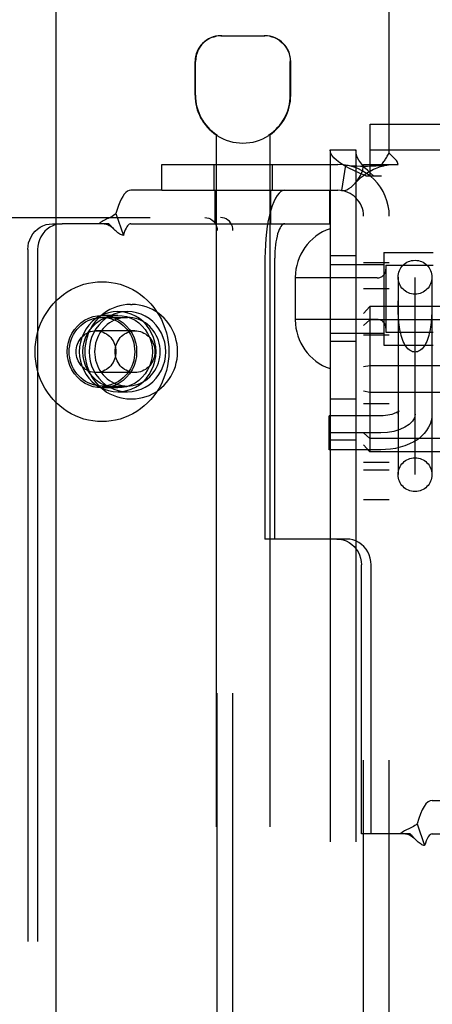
# Model space of a CAD drawing. Header units: inches. Extents: x 0 to 293, y 0 to 190.
# Tile 14 of 30: x 88.991 to 89.953, y 96.854 to 99.149. Entities that reach past the tile are written whole.
import ezdxf

# ---------------------------------------------------------------- set-up
doc = ezdxf.new("R2010")
doc.units = ezdxf.units.IN
doc.header["$LTSCALE"] = 16.12069
doc.header["$MEASUREMENT"] = 0
doc.linetypes.add('HIDDEN', pattern=[0.2, 0.1, -0.1])
doc.layers.add('DEFAULT_2', color=8, linetype='HIDDEN')
doc.layers.add('SECONDARY_LH_DOOR_ASSEMBLY', color=7, linetype='CONTINUOUS')

msp = doc.modelspace()

# ---------------------------------------------------------------- linework, layer by layer
at = {"layer": 'DEFAULT_2', "color": 8, "linetype": 'HIDDEN'}
for p, q in [((89.8524, 98.8372), (89.8524, 99.686)), ((89.4597, 99.111), (89.5627, 99.111)), ((89.3997, 98.9725), (89.3997, 99.051)), ((89.4007, 98.9725), (89.4007, 99.051)), ((89.6217, 98.9725), (89.6217, 99.051)), ((89.6227, 98.9725), (89.6227, 99.051)), ((89.8079, 98.785), (89.8079, 98.905)), ((89.8079, 98.905), (91.5269, 98.905)), ((89.4487, 98.8802), (89.4487, 95.411)), ((89.4505, 98.8802), (89.4487, 98.8802)), ((89.4505, 98.8802), (89.4505, 98.879)), ((89.5718, 98.8802), (89.5718, 98.879)), ((89.5737, 98.8802), (89.5718, 98.8802)), ((89.5737, 98.8802), (89.5737, 95.411)), ((89.7144, 98.845), (89.7144, 95.777)), ((89.7144, 98.845), (89.7744, 98.845)), ((89.7744, 98.845), (89.7744, 95.777)), ((89.8079, 98.845), (91.5269, 98.845)), ((89.3224, 98.751), (89.3224, 98.811)), ((89.3224, 98.811), (89.7324, 98.811)), ((89.4432, 98.811), (89.4432, 98.751)), ((89.5792, 98.811), (89.5792, 98.751)), ((89.7502, 98.8097), (89.7413, 98.7504)), ((89.7924, 95.811), (89.7924, 98.811)), ((89.7924, 98.811), (89.8341, 98.811)), ((89.8341, 98.811), (89.8733, 98.811)), ((89.8524, 95.811), (89.8524, 98.811)), ((89.7974, 98.785), (89.8344, 98.785)), ((89.3224, 98.751), (89.2501, 98.751)), ((89.3224, 98.751), (89.7324, 98.751)), ((89.4462, 98.673), (89.4462, 98.751)), ((89.5762, 98.673), (89.5762, 98.751)), ((89.7142, 98.673), (89.7142, 98.751)), ((89.2153, 98.6968), (89.2325, 98.6456)), ((87.6833, 98.6875), (89.4593, 98.6875)), ((89.0672, 98.673), (89.09, 98.673)), ((89.1983, 98.673), (89.09, 98.673)), ((89.2089, 98.6621), (89.2023, 98.6691)), ((89.2501, 98.673), (89.7142, 98.673)), ((89.2094, 98.6615), (89.2089, 98.6621)), ((89.4514, 95.9675), (89.4514, 98.6575)), ((89.488, 95.9675), (89.488, 98.6575)), ((89.0098, 98.613), (89.0098, 96.013)), ((89.0326, 98.613), (89.0326, 96.013)), ((89.8394, 98.6065), (89.8394, 98.3905)), ((89.8394, 98.6065), (89.9544, 98.6065)), ((89.5626, 98.593), (89.5626, 97.9385)), ((89.5854, 97.9385), (89.5854, 98.593)), ((89.7744, 98.5985), (89.7144, 98.5985)), ((89.7144, 98.5785), (89.8394, 98.5785)), ((89.7924, 98.583), (89.8524, 98.583)), ((89.8444, 98.5765), (89.8444, 98.4205)), ((89.8444, 98.5765), (89.9544, 98.5765)), ((89.6334, 98.5481), (89.6334, 98.449)), ((89.8244, 98.547), (89.6334, 98.547)), ((89.8729, 98.5485), (89.8729, 98.0885)), ((89.9124, 98.0888), (89.9124, 98.5482)), ((89.9519, 98.5485), (89.9519, 98.0885)), ((89.7924, 98.522), (89.8524, 98.522)), ((89.2489, 98.485), (89.2527, 98.485)), ((89.873, 98.4838), (89.8729, 98.4934)), ((89.2193, 98.4685), (89.2421, 98.4685)), ((89.8074, 98.4806), (89.7924, 98.4643)), ((89.8074, 98.4806), (89.8074, 98.1415)), ((93.2774, 98.4806), (89.8074, 98.4806)), ((89.2193, 98.4595), (89.1827, 98.4595)), ((89.1827, 98.455), (89.2421, 98.455)), ((89.8244, 98.45), (89.6334, 98.45)), ((89.8074, 98.4493), (89.7924, 98.436)), ((93.2774, 98.4493), (89.8074, 98.4493)), ((89.2596, 98.4235), (89.169, 98.4235)), ((89.7144, 98.4185), (89.8394, 98.4185)), ((89.8444, 98.4205), (89.9544, 98.4205)), ((89.7744, 98.3985), (89.7144, 98.3985)), ((89.7924, 98.414), (89.8524, 98.414)), ((89.8394, 98.3905), (89.9544, 98.3905)), ((89.2596, 98.3265), (89.169, 98.3265)), ((89.8074, 98.3424), (89.7924, 98.3394)), ((93.2774, 98.3424), (89.8074, 98.3424)), ((89.1827, 98.295), (89.2421, 98.295)), ((89.2193, 98.2905), (89.1827, 98.2905)), ((89.2193, 98.2815), (89.2421, 98.2815)), ((89.8074, 98.2797), (89.7924, 98.2827)), ((93.2774, 98.2797), (89.8074, 98.2797)), ((89.2489, 98.265), (89.2527, 98.265)), ((89.7144, 98.265), (89.7744, 98.265)), ((89.7924, 98.254), (89.8524, 98.254)), ((89.7124, 98.1466), (89.7124, 98.2255)), ((89.8324, 98.2255), (89.7124, 98.2255)), ((89.8324, 98.186), (89.7124, 98.186)), ((89.7144, 98.17), (89.7744, 98.17)), ((89.8074, 98.1728), (89.7924, 98.1861)), ((93.2774, 98.1728), (89.8074, 98.1728)), ((89.8324, 98.1465), (89.7124, 98.1465)), ((89.8074, 98.1415), (89.7924, 98.1578)), ((93.2774, 98.1415), (89.8074, 98.1415)), ((89.7924, 98.118), (89.8524, 98.118)), ((89.7924, 98.1), (89.8524, 98.1)), ((89.7924, 98.031), (89.8524, 98.031)), ((89.5854, 97.9385), (89.5626, 97.9385)), ((89.7527, 97.9385), (89.5854, 97.9385)), ((89.7873, 97.2515), (89.7873, 97.8785)), ((89.8101, 97.2515), (89.8101, 97.8785)), ((89.9526, 97.3295), (90.3183, 97.3295)), ((89.9177, 97.2753), (89.9349, 97.2241)), ((89.8101, 97.2515), (89.7873, 97.2515)), ((89.9008, 97.2515), (89.8101, 97.2515)), ((89.9113, 97.2406), (89.9047, 97.2476)), ((89.9526, 97.2515), (90.3183, 97.2515)), ((89.9118, 97.24), (89.9113, 97.2406))]:
    msp.add_line(p, q, dxfattribs=at)
for points in [[(89.4619, 99.111), (89.4557, 99.1108), (89.4495, 99.1098), (89.4431, 99.1082), (89.4368, 99.1059), (89.4307, 99.1028), (89.425, 99.0991), (89.4197, 99.0947), (89.415, 99.0898), (89.4108, 99.0842), (89.4072, 99.0781), (89.4044, 99.0716), (89.4023, 99.0648), (89.4011, 99.058), (89.4007, 99.051)], [(89.5974, 99.0991), (89.5916, 99.1028), (89.5855, 99.1059), (89.5792, 99.1082), (89.5729, 99.1098), (89.5666, 99.1108), (89.5604, 99.111)], [(89.5974, 99.0991), (89.6026, 99.0947), (89.6073, 99.0898), (89.6116, 99.0842), (89.6151, 99.0781), (89.618, 99.0716), (89.6201, 99.0648), (89.6213, 99.058), (89.6217, 99.051)], [(89.7974, 98.785), (89.7833, 98.791), (89.7701, 98.797), (89.7579, 98.803), (89.747, 98.809), (89.7373, 98.815), (89.7293, 98.821), (89.7228, 98.827), (89.7182, 98.833), (89.7154, 98.839), (89.7144, 98.845)], [(89.8159, 98.785), (89.8089, 98.791), (89.8023, 98.797), (89.7962, 98.803), (89.7907, 98.809), (89.7859, 98.815), (89.7818, 98.821), (89.7786, 98.827), (89.7763, 98.833), (89.7749, 98.839), (89.7744, 98.845)], [(89.8464, 98.8279), (89.8478, 98.8302), (89.8493, 98.8326), (89.8509, 98.835), (89.8524, 98.8372)], [(89.8589, 98.8305), (89.8566, 98.8327), (89.8544, 98.8349), (89.8524, 98.8372)], [(89.8733, 98.811), (89.8727, 98.8134), (89.8718, 98.8158), (89.8705, 98.8182), (89.8689, 98.8205), (89.8672, 98.8226), (89.8654, 98.8245), (89.8633, 98.8265), (89.8589, 98.8305)], [(89.7502, 98.8097), (89.7587, 98.8087), (89.7677, 98.8081), (89.7767, 98.8077), (89.7854, 98.8075), (89.7937, 98.8075), (89.8013, 98.8076), (89.8083, 98.8078), (89.8148, 98.808), (89.821, 98.8083), (89.8267, 98.8086), (89.8322, 98.8089), (89.8372, 98.8093), (89.8417, 98.8096), (89.8455, 98.81), (89.8485, 98.8103), (89.85, 98.8105)], [(89.7724, 98.7671), (89.7729, 98.7677), (89.7773, 98.7732), (89.7814, 98.7791), (89.785, 98.7855), (89.7882, 98.7922), (89.7905, 98.7989), (89.7919, 98.8052), (89.7924, 98.811)], [(89.7724, 98.7671), (89.7752, 98.7701), (89.7791, 98.7742), (89.7831, 98.7779), (89.7871, 98.7814), (89.7912, 98.7847), (89.7953, 98.7877), (89.7994, 98.7906), (89.8035, 98.7932), (89.8076, 98.7956), (89.8118, 98.7979), (89.816, 98.7999), (89.8201, 98.8018), (89.8242, 98.8035), (89.8282, 98.805), (89.8321, 98.8063), (89.8359, 98.8075), (89.8396, 98.8084), (89.8431, 98.8093), (89.8465, 98.8099), (89.8495, 98.8104), (89.8506, 98.8106)], [(89.8341, 98.811), (89.8363, 98.8134), (89.8382, 98.8157), (89.8398, 98.8178), (89.8413, 98.8199), (89.8426, 98.8219), (89.8439, 98.8239), (89.8464, 98.8279)], [(89.8506, 98.8106), (89.852, 98.8108), (89.8524, 98.811)], [(89.7413, 98.7504), (89.7448, 98.7502), (89.7488, 98.7508), (89.7534, 98.7524), (89.7583, 98.7549), (89.7633, 98.7585), (89.7683, 98.7628), (89.7724, 98.7671)], [(89.2501, 98.751), (89.2462, 98.7505), (89.2423, 98.7487), (89.2384, 98.7459), (89.2347, 98.7419), (89.231, 98.7368), (89.2275, 98.7307), (89.2241, 98.7236), (89.221, 98.7156), (89.218, 98.7066), (89.2153, 98.6968)], [(89.6088, 98.751), (89.6042, 98.7503), (89.5997, 98.748), (89.5954, 98.7442), (89.5911, 98.739), (89.587, 98.7324), (89.5831, 98.7244), (89.5795, 98.7152), (89.5761, 98.7048), (89.5731, 98.6933), (89.5704, 98.6808), (89.568, 98.6675), (89.5661, 98.6535), (89.5646, 98.6389), (89.5635, 98.6239), (89.5628, 98.6086), (89.5626, 98.593)], [(89.2153, 98.6968), (89.2124, 98.6944), (89.2094, 98.6922), (89.2063, 98.6903), (89.2032, 98.6886), (89.2002, 98.6871), (89.1973, 98.6857), (89.1944, 98.6843), (89.1916, 98.683), (89.1886, 98.6815), (89.1857, 98.68), (89.1828, 98.6783), (89.1801, 98.6765), (89.1777, 98.6748), (89.1755, 98.673)], [(89.0098, 98.613), (89.0103, 98.6209), (89.0118, 98.6286), (89.0142, 98.636), (89.0175, 98.643), (89.0217, 98.6496), (89.0266, 98.6555), (89.0323, 98.6606), (89.0385, 98.665), (89.0452, 98.6685), (89.0523, 98.671), (89.0596, 98.6725), (89.0672, 98.673)], [(89.09, 98.673), (89.0825, 98.6725), (89.0752, 98.671), (89.068, 98.6685), (89.0613, 98.665), (89.0551, 98.6606), (89.0494, 98.6555), (89.0445, 98.6496), (89.0403, 98.643), (89.037, 98.636), (89.0346, 98.6286), (89.0331, 98.6209), (89.0326, 98.613)], [(89.1875, 98.673), (89.1892, 98.673), (89.1921, 98.6725), (89.1947, 98.6718), (89.1973, 98.6707), (89.1997, 98.6694), (89.2021, 98.6679), (89.2045, 98.6661), (89.2069, 98.664), (89.2094, 98.6615)], [(89.2023, 98.6691), (89.2003, 98.6711), (89.1983, 98.673)], [(89.2501, 98.673), (89.2481, 98.6727), (89.2462, 98.6719), (89.2442, 98.6704), (89.2423, 98.6684), (89.2405, 98.6659), (89.2387, 98.6628), (89.237, 98.6592), (89.2354, 98.6551), (89.2339, 98.6506), (89.2325, 98.6456)], [(89.4227, 98.6875), (89.4273, 98.6872), (89.4316, 98.6861), (89.4358, 98.6843), (89.4396, 98.6818), (89.443, 98.6788), (89.4459, 98.6752), (89.4483, 98.6712), (89.45, 98.6668), (89.4511, 98.6623), (89.4514, 98.6575)], [(89.488, 98.6575), (89.4876, 98.6623), (89.4866, 98.6668), (89.4848, 98.6712), (89.4825, 98.6752), (89.4796, 98.6788), (89.4761, 98.6818), (89.4723, 98.6843), (89.4681, 98.6861), (89.4638, 98.6872), (89.4593, 98.6875)], [(89.6088, 98.673), (89.6065, 98.6727), (89.6042, 98.6715), (89.602, 98.6696), (89.5998, 98.667), (89.5977, 98.6636), (89.5958, 98.6596), (89.5939, 98.6549), (89.5922, 98.6496), (89.5907, 98.6438), (89.5893, 98.6375), (89.5881, 98.6308), (89.5872, 98.6237), (89.5864, 98.6163), (89.5858, 98.6087), (89.5855, 98.6009), (89.5854, 98.593)], [(89.2325, 98.6456), (89.2304, 98.6462), (89.2283, 98.6469), (89.2262, 98.6479), (89.224, 98.6491), (89.2218, 98.6505), (89.2196, 98.6522), (89.2175, 98.6539), (89.2154, 98.6557), (89.2133, 98.6577), (89.2111, 98.6598), (89.2094, 98.6615)], [(89.0268, 98.375), (89.0272, 98.3862), (89.0283, 98.3972), (89.0301, 98.4082), (89.0326, 98.419), (89.0358, 98.4296), (89.0397, 98.44), (89.0443, 98.45), (89.0495, 98.4597), (89.0554, 98.469), (89.0618, 98.4779), (89.0688, 98.4863), (89.0763, 98.4942), (89.0843, 98.5015), (89.0928, 98.5082), (89.1017, 98.5143), (89.111, 98.5198), (89.1206, 98.5245), (89.1305, 98.5286), (89.1406, 98.532), (89.151, 98.5346), (89.1615, 98.5365), (89.1721, 98.5377), (89.1827, 98.538), (89.1933, 98.5377), (89.2039, 98.5365), (89.2144, 98.5346), (89.2248, 98.532), (89.2349, 98.5286), (89.2448, 98.5245), (89.2544, 98.5198), (89.2637, 98.5143), (89.2726, 98.5082), (89.2811, 98.5015), (89.2891, 98.4942), (89.2966, 98.4863), (89.3036, 98.4779), (89.3101, 98.469), (89.3159, 98.4597), (89.3211, 98.45), (89.3257, 98.44), (89.3296, 98.4296), (89.3328, 98.419), (89.3353, 98.4082), (89.3371, 98.3972), (89.3382, 98.3862), (89.3386, 98.375)], [(89.2489, 98.485), (89.2406, 98.4847), (89.2324, 98.4837), (89.2242, 98.482), (89.2162, 98.4797), (89.2084, 98.4767), (89.2009, 98.4732), (89.1936, 98.469), (89.1867, 98.4642), (89.1801, 98.4589), (89.174, 98.453), (89.1683, 98.4467), (89.1631, 98.4399), (89.1585, 98.4327), (89.1544, 98.4251), (89.1508, 98.4173), (89.1479, 98.4092), (89.1457, 98.4008), (89.144, 98.3923), (89.143, 98.3837), (89.1427, 98.375)], [(89.3589, 98.375), (89.3586, 98.3837), (89.3576, 98.3923), (89.356, 98.4008), (89.3537, 98.4092), (89.3508, 98.4173), (89.3473, 98.4252), (89.3432, 98.4327), (89.3385, 98.4399), (89.3334, 98.4467), (89.3277, 98.453), (89.3215, 98.4588), (89.315, 98.4642), (89.3081, 98.4689), (89.3008, 98.4731), (89.2932, 98.4767), (89.2854, 98.4797), (89.2774, 98.482), (89.2693, 98.4837), (89.261, 98.4847), (89.2527, 98.485)], [(89.9519, 98.4934), (89.9518, 98.4838), (89.9518, 98.4789), (89.9517, 98.4739), (89.9516, 98.4688), (89.9514, 98.4637), (89.9511, 98.4585), (89.9508, 98.4533), (89.9504, 98.4481), (89.9499, 98.4428), (89.9494, 98.4376), (89.9486, 98.4324), (89.9478, 98.4272), (89.9468, 98.4222), (89.9457, 98.4172), (89.9445, 98.4124), (89.9431, 98.4077), (89.9415, 98.4032), (89.9398, 98.399), (89.9379, 98.395), (89.9358, 98.3912), (89.9337, 98.3878), (89.9313, 98.3847), (89.9289, 98.382), (89.9263, 98.3796), (89.9237, 98.3777), (89.9209, 98.3761), (89.9181, 98.375), (89.9153, 98.3744), (89.9124, 98.3741)], [(89.2193, 98.4685), (89.2084, 98.4678), (89.1979, 98.4658), (89.1875, 98.4625), (89.1777, 98.4578), (89.1685, 98.452), (89.16, 98.445), (89.1523, 98.437), (89.1457, 98.4282), (89.1401, 98.4185), (89.1356, 98.4082), (89.1324, 98.3974), (89.1305, 98.3863), (89.1298, 98.375), (89.1305, 98.3638), (89.1324, 98.3527), (89.1356, 98.3419), (89.1401, 98.3316), (89.1457, 98.3219), (89.1523, 98.313), (89.16, 98.3051), (89.1685, 98.2981), (89.1777, 98.2923), (89.1875, 98.2876), (89.1979, 98.2843), (89.2084, 98.2822), (89.2193, 98.2815)], [(89.2421, 98.4685), (89.2312, 98.4678), (89.2207, 98.4658), (89.2104, 98.4625), (89.2005, 98.4578), (89.1913, 98.452), (89.1828, 98.445), (89.1751, 98.437), (89.1685, 98.4282), (89.1629, 98.4185), (89.1585, 98.4082), (89.1552, 98.3974), (89.1533, 98.3863), (89.1526, 98.375), (89.1533, 98.3638), (89.1552, 98.3527), (89.1585, 98.3419), (89.1629, 98.3316), (89.1685, 98.3219), (89.1751, 98.313), (89.1828, 98.3051), (89.1913, 98.2981), (89.2005, 98.2923), (89.2104, 98.2876), (89.2207, 98.2843), (89.2312, 98.2822), (89.2421, 98.2815)], [(89.2193, 98.2815), (89.2301, 98.2822), (89.2406, 98.2843), (89.251, 98.2876), (89.2608, 98.2923), (89.27, 98.2981), (89.2785, 98.3051), (89.2862, 98.313), (89.2928, 98.3219), (89.2984, 98.3316), (89.3029, 98.3419), (89.3061, 98.3527), (89.308, 98.3638), (89.3087, 98.375), (89.308, 98.3863), (89.3061, 98.3974), (89.3029, 98.4082), (89.2984, 98.4185), (89.2928, 98.4282), (89.2862, 98.437), (89.2785, 98.445), (89.27, 98.452), (89.2608, 98.4578), (89.251, 98.4625), (89.2406, 98.4658), (89.2301, 98.4678), (89.2193, 98.4685)], [(89.2421, 98.2815), (89.2529, 98.2822), (89.2635, 98.2843), (89.2738, 98.2876), (89.2836, 98.2923), (89.2928, 98.2981), (89.3013, 98.3051), (89.309, 98.313), (89.3156, 98.3219), (89.3212, 98.3316), (89.3257, 98.3419), (89.3289, 98.3527), (89.3308, 98.3638), (89.3315, 98.375), (89.3308, 98.3863), (89.3289, 98.3974), (89.3257, 98.4082), (89.3212, 98.4185), (89.3156, 98.4282), (89.309, 98.437), (89.3013, 98.445), (89.2928, 98.452), (89.2836, 98.4578), (89.2738, 98.4625), (89.2635, 98.4658), (89.2529, 98.4678), (89.2421, 98.4685)], [(89.9124, 98.3741), (89.9096, 98.3744), (89.9067, 98.375), (89.9039, 98.3761), (89.9012, 98.3777), (89.8985, 98.3796), (89.896, 98.382), (89.8935, 98.3847), (89.8912, 98.3878), (89.889, 98.3912), (89.887, 98.395), (89.8851, 98.399), (89.8834, 98.4032), (89.8818, 98.4077), (89.8804, 98.4124), (89.8791, 98.4172), (89.878, 98.4222), (89.877, 98.4272), (89.8762, 98.4324), (89.8755, 98.4376), (89.8749, 98.4428), (89.8744, 98.4481), (89.874, 98.4533), (89.8737, 98.4585), (89.8735, 98.4637), (89.8733, 98.4688), (89.8731, 98.4739), (89.8731, 98.4789), (89.873, 98.4838)], [(89.1827, 98.2905), (89.1721, 98.2913), (89.1618, 98.2934), (89.1518, 98.297), (89.1423, 98.3019), (89.1335, 98.308), (89.1256, 98.3153), (89.1186, 98.3236), (89.1127, 98.3328), (89.1081, 98.3427), (89.1047, 98.3532), (89.1026, 98.364), (89.1019, 98.375), (89.1026, 98.3861), (89.1047, 98.3969), (89.1081, 98.4074), (89.1127, 98.4173), (89.1186, 98.4265), (89.1256, 98.4348), (89.1335, 98.4421), (89.1423, 98.4482), (89.1518, 98.4531), (89.1618, 98.4567), (89.1721, 98.4588), (89.1827, 98.4595)], [(89.1062, 98.375), (89.1065, 98.382), (89.1074, 98.3889), (89.1088, 98.3958), (89.1108, 98.4024), (89.1134, 98.4089), (89.1165, 98.415), (89.12, 98.4209), (89.1241, 98.4265), (89.1286, 98.4316), (89.1335, 98.4363), (89.1388, 98.4406), (89.1445, 98.4443), (89.1504, 98.4475), (89.1565, 98.4502), (89.1629, 98.4523), (89.1694, 98.4538), (89.176, 98.4547), (89.1827, 98.455)], [(89.2193, 98.2905), (89.2086, 98.2913), (89.1983, 98.2934), (89.1883, 98.297), (89.1788, 98.3019), (89.1701, 98.308), (89.1621, 98.3153), (89.1551, 98.3236), (89.1493, 98.3328), (89.1446, 98.3427), (89.1412, 98.3532), (89.1391, 98.364), (89.1384, 98.375), (89.1391, 98.3861), (89.1412, 98.3969), (89.1446, 98.4074), (89.1493, 98.4173), (89.1551, 98.4265), (89.1621, 98.4348), (89.1701, 98.4421), (89.1788, 98.4482), (89.1883, 98.4531), (89.1983, 98.4567), (89.2086, 98.4588), (89.2193, 98.4595)], [(89.2421, 98.455), (89.2357, 98.4548), (89.2295, 98.454), (89.2233, 98.4526), (89.2172, 98.4507), (89.2113, 98.4483), (89.2056, 98.4454), (89.2002, 98.442), (89.1951, 98.4382), (89.1902, 98.4339), (89.1858, 98.4292), (89.1817, 98.4242), (89.178, 98.4188), (89.1748, 98.4131), (89.172, 98.4072), (89.1697, 98.401), (89.1679, 98.3947), (89.1666, 98.3882), (89.1658, 98.3817), (89.1656, 98.375)], [(89.1827, 98.4595), (89.1933, 98.4588), (89.2036, 98.4567), (89.2136, 98.4531), (89.2231, 98.4482), (89.2319, 98.4421), (89.2398, 98.4348), (89.2468, 98.4265), (89.2527, 98.4173), (89.2574, 98.4074), (89.2608, 98.3969), (89.2628, 98.3861), (89.2635, 98.375), (89.2628, 98.364), (89.2608, 98.3532), (89.2574, 98.3427), (89.2527, 98.3328), (89.2468, 98.3236), (89.2398, 98.3153), (89.2319, 98.308), (89.2231, 98.3019), (89.2136, 98.297), (89.2036, 98.2934), (89.1933, 98.2913), (89.1827, 98.2905)], [(89.1827, 98.455), (89.1894, 98.4547), (89.196, 98.4538), (89.2025, 98.4523), (89.2089, 98.4502), (89.215, 98.4475), (89.221, 98.4443), (89.2266, 98.4406), (89.2319, 98.4363), (89.2368, 98.4316), (89.2413, 98.4265), (89.2454, 98.4209), (89.249, 98.415), (89.252, 98.4089), (89.2546, 98.4024), (89.2566, 98.3958), (89.258, 98.3889), (89.2589, 98.382), (89.2592, 98.375)], [(89.2193, 98.4595), (89.2299, 98.4588), (89.2402, 98.4567), (89.2502, 98.4531), (89.2597, 98.4482), (89.2684, 98.4421), (89.2764, 98.4348), (89.2834, 98.4265), (89.2892, 98.4173), (89.2939, 98.4074), (89.2973, 98.3969), (89.2994, 98.3861), (89.3001, 98.375), (89.2994, 98.364), (89.2973, 98.3532), (89.2939, 98.3427), (89.2892, 98.3328), (89.2834, 98.3236), (89.2764, 98.3153), (89.2684, 98.308), (89.2597, 98.3019), (89.2502, 98.297), (89.2402, 98.2934), (89.2299, 98.2913), (89.2193, 98.2905)], [(89.3186, 98.375), (89.3183, 98.3817), (89.3175, 98.3882), (89.3162, 98.3947), (89.3144, 98.401), (89.3121, 98.4072), (89.3093, 98.4131), (89.3061, 98.4188), (89.3024, 98.4242), (89.2983, 98.4292), (89.2939, 98.4339), (89.289, 98.4382), (89.2839, 98.442), (89.2785, 98.4454), (89.2728, 98.4483), (89.2669, 98.4507), (89.2608, 98.4526), (89.2546, 98.454), (89.2484, 98.4548), (89.2421, 98.455)], [(89.1226, 98.375), (89.1228, 98.3795), (89.1234, 98.384), (89.1244, 98.3883), (89.1257, 98.3926), (89.1274, 98.3967), (89.1295, 98.4006), (89.132, 98.4043), (89.1347, 98.4077), (89.1377, 98.4109), (89.141, 98.4137), (89.1445, 98.4163), (89.1483, 98.4185), (89.1522, 98.4203), (89.1563, 98.4217), (89.1604, 98.4227), (89.1647, 98.4233), (89.169, 98.4235)], [(89.169, 98.4235), (89.1732, 98.4233), (89.1775, 98.4227), (89.1817, 98.4217), (89.1857, 98.4203), (89.1896, 98.4185), (89.1934, 98.4163), (89.1969, 98.4137), (89.2002, 98.4109), (89.2032, 98.4077), (89.206, 98.4043), (89.2084, 98.4006), (89.2105, 98.3967), (89.2122, 98.3926), (89.2136, 98.3883), (89.2146, 98.384), (89.2151, 98.3795), (89.2153, 98.375)], [(89.2132, 98.375), (89.2134, 98.3795), (89.214, 98.384), (89.215, 98.3883), (89.2164, 98.3926), (89.2181, 98.3967), (89.2202, 98.4006), (89.2226, 98.4043), (89.2253, 98.4077), (89.2284, 98.4109), (89.2316, 98.4137), (89.2352, 98.4163), (89.2389, 98.4185), (89.2428, 98.4203), (89.2469, 98.4217), (89.2511, 98.4227), (89.2553, 98.4233), (89.2596, 98.4235)], [(89.2596, 98.4235), (89.2639, 98.4233), (89.2681, 98.4227), (89.2723, 98.4217), (89.2764, 98.4203), (89.2803, 98.4185), (89.284, 98.4163), (89.2875, 98.4137), (89.2908, 98.4109), (89.2939, 98.4077), (89.2966, 98.4043), (89.299, 98.4006), (89.3011, 98.3967), (89.3028, 98.3926), (89.3042, 98.3883), (89.3052, 98.384), (89.3058, 98.3795), (89.306, 98.375)], [(89.3386, 98.375), (89.3382, 98.3639), (89.3371, 98.3529), (89.3353, 98.3419), (89.3328, 98.3311), (89.3296, 98.3205), (89.3257, 98.3101), (89.3211, 98.3001), (89.3159, 98.2904), (89.3101, 98.281), (89.3036, 98.2722), (89.2966, 98.2638), (89.2891, 98.2559), (89.2811, 98.2486), (89.2726, 98.2419), (89.2637, 98.2358), (89.2544, 98.2303), (89.2448, 98.2255), (89.2349, 98.2215), (89.2248, 98.2181), (89.2144, 98.2155), (89.2039, 98.2136), (89.1933, 98.2124), (89.1827, 98.212), (89.1721, 98.2124), (89.1615, 98.2136), (89.151, 98.2155), (89.1406, 98.2181), (89.1305, 98.2215), (89.1206, 98.2255), (89.111, 98.2303), (89.1017, 98.2358), (89.0928, 98.2419), (89.0843, 98.2486), (89.0763, 98.2559), (89.0688, 98.2638), (89.0618, 98.2722), (89.0554, 98.281), (89.0495, 98.2904), (89.0443, 98.3001), (89.0397, 98.3101), (89.0358, 98.3205), (89.0326, 98.3311), (89.0301, 98.3419), (89.0283, 98.3529), (89.0272, 98.3639), (89.0268, 98.375)], [(89.1827, 98.295), (89.176, 98.2954), (89.1694, 98.2963), (89.1629, 98.2978), (89.1565, 98.2999), (89.1504, 98.3025), (89.1445, 98.3058), (89.1388, 98.3095), (89.1335, 98.3138), (89.1286, 98.3185), (89.1241, 98.3236), (89.12, 98.3292), (89.1165, 98.335), (89.1134, 98.3412), (89.1108, 98.3477), (89.1088, 98.3543), (89.1074, 98.3612), (89.1065, 98.368), (89.1062, 98.375)], [(89.169, 98.3265), (89.1647, 98.3268), (89.1604, 98.3274), (89.1563, 98.3284), (89.1522, 98.3298), (89.1483, 98.3316), (89.1445, 98.3338), (89.141, 98.3363), (89.1377, 98.3392), (89.1347, 98.3424), (89.132, 98.3458), (89.1295, 98.3495), (89.1274, 98.3534), (89.1257, 98.3575), (89.1244, 98.3618), (89.1234, 98.3661), (89.1228, 98.3706), (89.1226, 98.375)], [(89.1427, 98.375), (89.143, 98.3664), (89.144, 98.3578), (89.1457, 98.3493), (89.1479, 98.3409), (89.1509, 98.3328), (89.1544, 98.3249), (89.1585, 98.3174), (89.1631, 98.3102), (89.1683, 98.3034), (89.174, 98.2971), (89.1801, 98.2912), (89.1867, 98.2859), (89.1936, 98.2811), (89.2009, 98.2769), (89.2084, 98.2734), (89.2162, 98.2704), (89.2242, 98.2681), (89.2324, 98.2664), (89.2406, 98.2654), (89.2489, 98.265)], [(89.1656, 98.375), (89.1658, 98.3684), (89.1666, 98.3619), (89.1679, 98.3554), (89.1697, 98.3491), (89.172, 98.3429), (89.1748, 98.337), (89.178, 98.3313), (89.1817, 98.3259), (89.1858, 98.3209), (89.1902, 98.3162), (89.1951, 98.3119), (89.2002, 98.3081), (89.2056, 98.3047), (89.2113, 98.3018), (89.2172, 98.2994), (89.2233, 98.2975), (89.2295, 98.2961), (89.2357, 98.2953), (89.2421, 98.295)], [(89.2153, 98.375), (89.2151, 98.3706), (89.2146, 98.3661), (89.2136, 98.3618), (89.2122, 98.3575), (89.2105, 98.3534), (89.2084, 98.3495), (89.206, 98.3458), (89.2032, 98.3424), (89.2002, 98.3392), (89.1969, 98.3363), (89.1934, 98.3338), (89.1896, 98.3316), (89.1857, 98.3298), (89.1817, 98.3284), (89.1775, 98.3274), (89.1732, 98.3268), (89.169, 98.3265)], [(89.2592, 98.375), (89.2589, 98.368), (89.258, 98.3612), (89.2566, 98.3543), (89.2546, 98.3477), (89.252, 98.3412), (89.249, 98.335), (89.2454, 98.3292), (89.2413, 98.3236), (89.2368, 98.3185), (89.2319, 98.3138), (89.2266, 98.3095), (89.221, 98.3058), (89.215, 98.3025), (89.2089, 98.2999), (89.2025, 98.2978), (89.196, 98.2963), (89.1894, 98.2954), (89.1827, 98.295)], [(89.2596, 98.3265), (89.2553, 98.3268), (89.2511, 98.3274), (89.2469, 98.3284), (89.2428, 98.3298), (89.2389, 98.3316), (89.2352, 98.3338), (89.2316, 98.3363), (89.2284, 98.3392), (89.2253, 98.3424), (89.2226, 98.3458), (89.2202, 98.3495), (89.2181, 98.3534), (89.2164, 98.3575), (89.215, 98.3618), (89.214, 98.3661), (89.2134, 98.3706), (89.2132, 98.375)], [(89.2421, 98.295), (89.2484, 98.2953), (89.2546, 98.2961), (89.2608, 98.2975), (89.2669, 98.2994), (89.2728, 98.3018), (89.2785, 98.3047), (89.2839, 98.3081), (89.289, 98.3119), (89.2939, 98.3162), (89.2983, 98.3209), (89.3024, 98.3259), (89.3061, 98.3313), (89.3093, 98.337), (89.3121, 98.3429), (89.3144, 98.3491), (89.3162, 98.3554), (89.3175, 98.3619), (89.3183, 98.3684), (89.3186, 98.375)], [(89.2527, 98.265), (89.261, 98.2654), (89.2693, 98.2664), (89.2774, 98.2681), (89.2854, 98.2704), (89.2932, 98.2733), (89.3008, 98.2769), (89.308, 98.2811), (89.315, 98.2859), (89.3215, 98.2912), (89.3277, 98.2971), (89.3334, 98.3034), (89.3385, 98.3102), (89.3432, 98.3174), (89.3473, 98.325), (89.3508, 98.3328), (89.3537, 98.3409), (89.356, 98.3493), (89.3576, 98.3578), (89.3586, 98.3664), (89.3589, 98.375)], [(89.306, 98.375), (89.3058, 98.3706), (89.3052, 98.3661), (89.3042, 98.3618), (89.3028, 98.3575), (89.3011, 98.3534), (89.299, 98.3495), (89.2966, 98.3458), (89.2939, 98.3424), (89.2908, 98.3392), (89.2875, 98.3363), (89.284, 98.3338), (89.2803, 98.3316), (89.2764, 98.3298), (89.2723, 98.3284), (89.2681, 98.3274), (89.2639, 98.3268), (89.2596, 98.3265)], [(89.8746, 98.2364), (89.8747, 98.2367), (89.8749, 98.2369), (89.8746, 98.2366), (89.8739, 98.236), (89.8726, 98.2351), (89.8708, 98.2339), (89.8685, 98.2327), (89.8656, 98.2314), (89.8621, 98.2301), (89.8581, 98.2288), (89.8536, 98.2277), (89.8487, 98.2268), (89.8435, 98.2261), (89.838, 98.2257), (89.8324, 98.2255)], [(89.8729, 98.2297), (89.8731, 98.2323), (89.8737, 98.2344), (89.8743, 98.2358), (89.8746, 98.2364)], [(89.9519, 98.2297), (89.9514, 98.222), (89.95, 98.2142), (89.9475, 98.2065), (89.944, 98.1988), (89.9394, 98.1913), (89.9337, 98.1841), (89.9267, 98.1772), (89.9186, 98.1708), (89.9094, 98.165), (89.8995, 98.16), (89.8889, 98.1558), (89.878, 98.1524), (89.8668, 98.1498), (89.8554, 98.148), (89.8439, 98.1469), (89.8324, 98.1465)], [(89.9124, 98.2297), (89.9109, 98.2212), (89.9064, 98.2131), (89.8991, 98.2055), (89.889, 98.1988), (89.8769, 98.1934), (89.8632, 98.1894), (89.8482, 98.1869), (89.8324, 98.186)], [(89.7299, 97.9385), (89.7375, 97.938), (89.7448, 97.9365), (89.7519, 97.934), (89.7586, 97.9305), (89.7648, 97.9261), (89.7705, 97.921), (89.7754, 97.9151), (89.7796, 97.9085), (89.7829, 97.9015), (89.7853, 97.8941), (89.7868, 97.8864), (89.7873, 97.8785)], [(89.8101, 97.8785), (89.8096, 97.8864), (89.8081, 97.8941), (89.8057, 97.9015), (89.8024, 97.9085), (89.7982, 97.9151), (89.7933, 97.921), (89.7876, 97.9261), (89.7814, 97.9305), (89.7747, 97.934), (89.7676, 97.9365), (89.7603, 97.938), (89.7527, 97.9385)], [(89.9526, 97.3295), (89.9476, 97.3286), (89.9428, 97.326), (89.938, 97.3215), (89.9334, 97.3154), (89.929, 97.3075), (89.9249, 97.2982), (89.9212, 97.2875), (89.9177, 97.2753)], [(89.9177, 97.2753), (89.9148, 97.2729), (89.9118, 97.2707), (89.9087, 97.2688), (89.9056, 97.2671), (89.9026, 97.2656), (89.8997, 97.2642), (89.8968, 97.2628), (89.894, 97.2615), (89.891, 97.26), (89.8881, 97.2585), (89.8852, 97.2568), (89.8825, 97.255), (89.8801, 97.2533), (89.8779, 97.2515)], [(89.8899, 97.2515), (89.8916, 97.2515), (89.8945, 97.251), (89.8971, 97.2503), (89.8997, 97.2492), (89.9021, 97.2479), (89.9045, 97.2464), (89.9069, 97.2446), (89.9093, 97.2425), (89.9118, 97.24)], [(89.9047, 97.2476), (89.9027, 97.2496), (89.9008, 97.2515)], [(89.9526, 97.2515), (89.95, 97.2511), (89.9476, 97.2497), (89.9452, 97.2475), (89.9429, 97.2444), (89.9406, 97.2404), (89.9386, 97.2357), (89.9367, 97.2303), (89.9349, 97.2241)], [(89.9349, 97.2241), (89.9328, 97.2247), (89.9307, 97.2254), (89.9286, 97.2264), (89.9264, 97.2276), (89.9242, 97.229), (89.922, 97.2307), (89.9199, 97.2324), (89.9178, 97.2342), (89.9157, 97.2362), (89.9135, 97.2383), (89.9118, 97.24)]]:
    msp.add_lwpolyline(points, dxfattribs=at)
for centre in [(89.9124, 98.5485), (89.9124, 98.0885)]:
    msp.add_circle(centre, 0.0395, dxfattribs=at)
for centre, radius, start, end in [((89.4597, 99.051), 0.06, 90, 180), ((89.5627, 99.051), 0.06, 0, 90), ((89.5112, 98.9725), 0.1115, 180, 235.907), ((89.5112, 98.9725), 0.1105, 180, 236.6915), ((89.5112, 98.9725), 0.1105, 303.3085, 360), ((89.5112, 98.9725), 0.1115, 304.093, 360), ((89.5112, 98.9725), 0.1115, 237.033, 302.967), ((89.7324, 98.691), 0.12, 0, 90), ((89.7324, 98.691), 0.06, 0, 90), ((89.7534, 98.5481), 0.12, 108.9656, 180), ((89.8244, 98.567), 0.02, 270, 360), ((89.7534, 98.449), 0.12, 180, 251.0344), ((89.8244, 98.43), 0.02, 0, 90)]:
    msp.add_arc(centre, radius, start, end, dxfattribs=at)
at = {"layer": 'SECONDARY_LH_DOOR_ASSEMBLY', "color": 3, "linetype": 'Continuous'}
msp.add_line((89.0759, 60.29), (89.0759, 134.582), dxfattribs=at)

doc.saveas('drawing.dxf')
